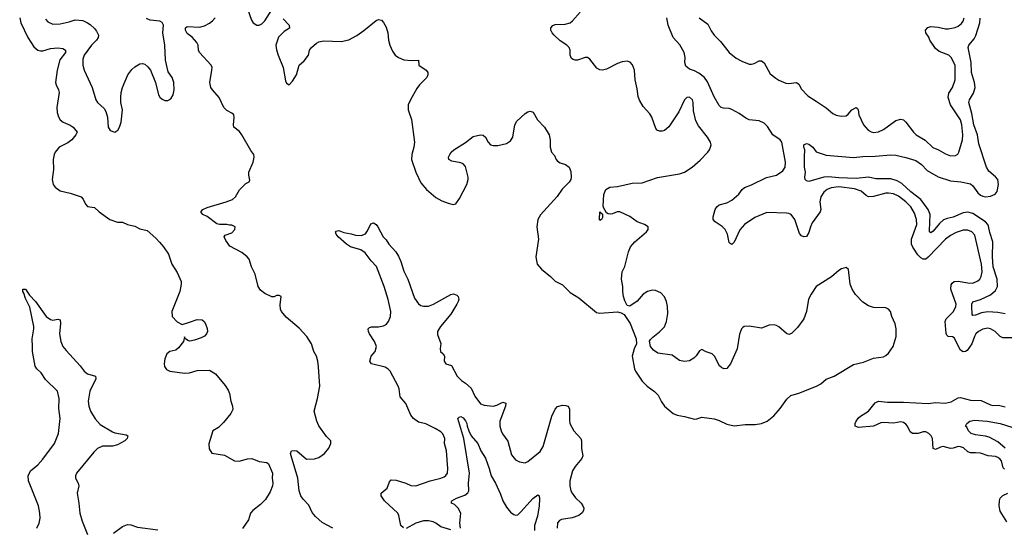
# Model space of a CAD drawing. Header units: inches. Extents: x 1843162 to 1959474, y 907081 to 1016326.
# Tile 10 of 256: x 1857964 to 1865882, y 920096 to 924174. Entities that reach past the tile are written whole.
import ezdxf

# ---------------------------------------------------------------- set-up
doc = ezdxf.new("R2010")
doc.units = ezdxf.units.IN
doc.header["$MEASUREMENT"] = 0
doc.layers.add('B8952', color=7, linetype='Continuous')
doc.layers.add('B8962', color=7, linetype='Continuous')

msp = doc.modelspace()

# ---------------------------------------------------------------- linework, layer by layer
at = {"layer": 'B8952', "color": 5}
for points, elevation in [([(1859793, 924270), (1859826.8, 924170), (1859840.7, 924150), (1859870, 924131.2), (1859890, 924131.2), (1859910, 924141.2), (1859934, 924166), (1859990, 924252.2)], 720), ([(1857963.5, 924190), (1857972.9, 924150), (1858030.2, 924030), (1858076.2, 923956.2), (1858110, 923929.1), (1858130, 923922.8), (1858150, 923923.5), (1858210, 923943.2), (1858269, 923949), (1858310, 923943.1), (1858332, 923930), (1858332.3, 923910), (1858287.5, 923852.5), (1858264.7, 923770), (1858252.8, 923670), (1858257.1, 923650), (1858276.5, 923610), (1858280.2, 923590), (1858262.9, 923470), (1858266, 923430), (1858274.3, 923394.3), (1858288.5, 923370), (1858312.3, 923352.3), (1858370, 923327.1), (1858392.9, 923310), (1858425.7, 923270), (1858415.6, 923250), (1858383.2, 923210), (1858350, 923185.4), (1858281.5, 923150), (1858249.1, 923110), (1858240.2, 923090), (1858232.8, 923050), (1858234.9, 922970), (1858223.7, 922890), (1858232.4, 922850), (1858250, 922828.4), (1858290, 922798.4), (1858370, 922780.8), (1858457.3, 922750), (1858473.6, 922733.6), (1858491.8, 922691.8), (1858510, 922673), (1858564.2, 922664.2), (1858604, 922630), (1858689, 922569), (1858750, 922548.2), (1858790, 922548.2), (1858831, 922530), (1858890, 922514.9), (1858930, 922494), (1858990, 922482), (1859059.3, 922419.3), (1859087.4, 922387.4), (1859119.1, 922350), (1859159.1, 922290), (1859188.2, 922210), (1859230, 922142.8), (1859261.3, 922070), (1859262.4, 922050), (1859250.3, 921989.6), (1859186.8, 921830), (1859190.8, 921790), (1859230, 921746.8), (1859270, 921726), (1859330, 921743), (1859390, 921766.4), (1859430, 921762), (1859446.8, 921750), (1859459.1, 921730), (1859472.3, 921692.3), (1859472.7, 921670), (1859464.9, 921650), (1859450, 921632.7), (1859422.8, 921617.2), (1859370, 921598.4), (1859332.7, 921592.7), (1859316.5, 921596.5), (1859298, 921610), (1859290, 921626), (1859281, 921590), (1859242, 921538), (1859219.4, 921520.6), (1859170, 921508.2), (1859145.7, 921490), (1859130.3, 921450), (1859124.9, 921410), (1859126.9, 921386.9), (1859143.4, 921363.4), (1859170, 921350.4), (1859290, 921335.3), (1859330, 921336.4), (1859390, 921354.9), (1859490, 921357.6), (1859538, 921330), (1859615.1, 921235.1), (1859638.9, 921198.9), (1859651.3, 921170), (1859661.8, 921110), (1859676.1, 921070), (1859677.8, 921042.2), (1859662.8, 921010), (1859602.3, 920937.7), (1859561.6, 920898.4), (1859516.3, 920870), (1859485.8, 920765.8), (1859487.9, 920727.9), (1859510, 920691.3), (1859610, 920675.5), (1859690.5, 920630.5), (1859728.5, 920628.5), (1859794.8, 920645.2), (1859830, 920649.1), (1859890, 920625.8), (1859950, 920617.4), (1859965.3, 920605.3), (1859996, 920530), (1859994.4, 920490), (1859999.5, 920450), (1859995.8, 920430), (1859978.2, 920381.8), (1859941, 920319), (1859900.5, 920279.5), (1859838, 920230), (1859820.4, 920210), (1859802.4, 920157.6), (1859754.4, 920085.6)], 720), ([(1858170, 924179.1), (1858190, 924156.4), (1858230, 924139.5), (1858290, 924141.3), (1858362.2, 924157.8), (1858410, 924174), (1858470, 924166.5), (1858510, 924150.3), (1858530, 924136), (1858564.8, 924104.8), (1858582, 924082), (1858597.4, 924050), (1858595.3, 924030), (1858581.1, 924010), (1858540.2, 923970), (1858480.8, 923890), (1858470, 923858), (1858470.3, 923810.3), (1858481.6, 923770), (1858547.7, 923630), (1858576.3, 923530), (1858590.6, 923510), (1858641.7, 923461.7), (1858656.7, 923436.7), (1858668.4, 923390), (1858674, 923310), (1858690, 923284), (1858730, 923270.8), (1858753.8, 923286.2), (1858766.6, 923310), (1858779.3, 923350), (1858789.6, 923450), (1858778, 923510), (1858775.8, 923550), (1858779.7, 923590), (1858789.7, 923630.3), (1858834, 923730), (1858865.8, 923774.2), (1858890, 923794.8), (1858930, 923818.8), (1858950, 923822.8), (1858970, 923816), (1858995.2, 923795.2), (1859014.8, 923770), (1859056.3, 923670), (1859078.8, 923570), (1859090, 923551.3), (1859110, 923536), (1859130, 923526), (1859154.6, 923525.4), (1859180.2, 923539.8), (1859199, 923570), (1859205.2, 923610), (1859202.7, 923670), (1859189.3, 923710), (1859156.6, 923756.6), (1859137, 923850), (1859129.7, 923970), (1859113.6, 924070), (1859120.4, 924130), (1859110.6, 924150.6), (1859090, 924163.1), (1859011.7, 924171.7), (1858984.4, 924184.4)], 740), ([(1860000, 921948.8), (1859990, 921948.7), (1859934.6, 921974.6), (1859901.2, 922001.2), (1859882, 922030), (1859856.2, 922130), (1859827.6, 922190), (1859809.6, 922250), (1859793, 922270), (1859750, 922303.5), (1859654.7, 922354.7), (1859621.2, 922401.2), (1859609.2, 922430), (1859617.2, 922442.8), (1859670, 922463), (1859694.5, 922490), (1859697.2, 922510), (1859670, 922522.7), (1859650, 922522.7), (1859629.3, 922529.3), (1859570, 922529.4), (1859550, 922535.1), (1859470, 922594.5), (1859435.3, 922610), (1859419, 922630), (1859437.2, 922650), (1859470, 922664.9), (1859624.5, 922710), (1859674.7, 922730), (1859700.4, 922750), (1859731.3, 922808.7), (1859781.7, 922858.3), (1859807.7, 922872.3), (1859815.2, 922884.8), (1859805.7, 922925.7), (1859805.6, 922950), (1859839.9, 923030), (1859850.5, 923070), (1859846.3, 923090), (1859822.3, 923122.3), (1859749.8, 923250), (1859730, 923275.1), (1859685.1, 923310), (1859682, 923330), (1859689.7, 923389.7), (1859685.6, 923410), (1859670, 923423), (1859630, 923443.5), (1859606, 923470), (1859568.3, 923550), (1859512.9, 923610), (1859501.6, 923630), (1859492.2, 923670), (1859509.8, 923770), (1859510.8, 923790), (1859502.8, 923810), (1859408.5, 923910), (1859401.1, 923930), (1859398.9, 923970), (1859388.5, 923990), (1859350, 924033.3), (1859310, 924063.6), (1859296.9, 924090), (1859298, 924110), (1859310, 924119.3), (1859410, 924114.7), (1859450, 924125), (1859490, 924146), (1859515, 924165), (1859535.8, 924190)], 720), ([(1858100.2, 920090), (1858119.8, 920130), (1858128.5, 920170), (1858126.5, 920210), (1858113.9, 920270), (1858034.5, 920470), (1858031.5, 920510), (1858050, 920548.9), (1858110, 920599), (1858150, 920643.5), (1858244.5, 920770), (1858275.4, 920850), (1858288.2, 920970), (1858278.1, 921050), (1858280.2, 921130), (1858267.5, 921190), (1858170, 921283.6), (1858136.3, 921336.3), (1858101.4, 921370), (1858088.8, 921390), (1858067.7, 921510), (1858065.6, 921550), (1858063.5, 921610), (1858076.8, 921690), (1858076, 921710), (1858045.1, 921865.1), (1858010, 921934), (1857997.5, 921977.5), (1857989.3, 921990), (1857989.5, 922010.5), (1858010, 922010.7), (1858041.7, 921961.7), (1858090, 921910.6), (1858177.6, 921790), (1858210, 921766), (1858230, 921760.3), (1858270, 921767.3), (1858290, 921762), (1858292.3, 921732.3), (1858283.8, 921650), (1858295.3, 921590), (1858311.8, 921550), (1858336.9, 921516.9), (1858450, 921394), (1858480.9, 921350), (1858510, 921329.2), (1858574, 921310), (1858576.5, 921290), (1858527.6, 921190), (1858515.3, 921110), (1858520.6, 921070), (1858533.5, 921030), (1858570, 920968.9), (1858610, 920922.8), (1858710, 920863.1), (1858730, 920855.6), (1858819.5, 920839.5), (1858834, 920830), (1858827.7, 920810), (1858808, 920790), (1858750, 920759.8), (1858710.7, 920749.2), (1858630, 920747.4), (1858590, 920729.1), (1858560.3, 920699.7), (1858420.7, 920530), (1858413, 920510), (1858412.2, 920490), (1858433.6, 920450), (1858438.6, 920430), (1858424.8, 920370), (1858440.1, 920290), (1858446.9, 920210), (1858466.1, 920146.1), (1858510, 920037.6)], 680), ([(1858716.9, 920050), (1858790, 920103.8), (1858830, 920119.7), (1858857.3, 920117.3), (1858910, 920098), (1859075.3, 920075.3)], 680)]:
    msp.add_lwpolyline(points, dxfattribs=dict(at, elevation=elevation))
at = {"layer": 'B8962', "color": 5}
for points, elevation in [([(1860081.4, 924181.4), (1860132, 924130), (1860133.3, 924106.7), (1860090, 924079.7), (1860045.9, 924034.1), (1860023.6, 923970), (1860028.9, 923931.1), (1860042, 923890), (1860083.6, 923790), (1860102.5, 923682.5), (1860110, 923664), (1860130, 923651), (1860158.6, 923681.4), (1860189.4, 923730.6), (1860211.9, 923808.1), (1860250, 923844), (1860285.2, 923890), (1860294, 923930), (1860309, 923950), (1860350, 923986.8), (1860370, 923997.3), (1860410, 924004.9), (1860550, 924000.4), (1860610, 924012.7), (1860673.9, 924046.1), (1860732.3, 924087.7), (1860830, 924167.7), (1860850, 924176.3), (1860873, 924170), (1860890, 924150.6), (1860910, 924114.8), (1860925.3, 924070), (1860930.3, 924010), (1860940.9, 923970), (1860960.4, 923920.4), (1860982.4, 923890), (1861010, 923870.4), (1861051.7, 923851.7), (1861114.3, 923845.7), (1861171.3, 923850), (1861174, 923810), (1861232.4, 923770), (1861244.9, 923750), (1861247.2, 923730), (1861238.9, 923710), (1861179, 923650), (1861158.6, 923621.4), (1861106.5, 923530), (1861088.9, 923490), (1861087.9, 923450), (1861113.7, 923373.7), (1861137.6, 923190), (1861134.4, 923150), (1861116.4, 923090), (1861115.5, 923050), (1861148.2, 922950), (1861190, 922864), (1861234, 922810), (1861310, 922744.9), (1861358, 922718), (1861410, 922699.1), (1861450, 922690.8), (1861470, 922696), (1861501.4, 922738.6), (1861558.9, 922850), (1861570.7, 922890), (1861570.8, 922910), (1861550, 922994.3), (1861530, 923015), (1861510, 923023.9), (1861438, 923038), (1861414, 923050), (1861412.3, 923070), (1861421.6, 923090), (1861433.6, 923110), (1861454, 923130), (1861550, 923186.5), (1861610, 923237), (1861669.7, 923250.3), (1861690, 923247), (1861710, 923230.5), (1861730.2, 923190.2), (1861750, 923168.9), (1861770, 923162.8), (1861810, 923162.8), (1861879.6, 923180.4), (1861910, 923200.4), (1861929.7, 923230), (1861945.3, 923330), (1861961.5, 923358.5), (1862030, 923422), (1862050, 923434.8), (1862070, 923438.8), (1862092.7, 923432.7), (1862128, 923370), (1862183, 923310), (1862220.5, 923250), (1862230.7, 923210), (1862231, 923150), (1862241, 923110), (1862264, 923084), (1862278.8, 923050), (1862290, 923038.8), (1862310, 923024.9), (1862352, 923010), (1862382, 922990), (1862395.3, 922955.3), (1862398, 922910), (1862394.8, 922890), (1862382.8, 922870), (1862327.1, 922812.9), (1862286.9, 922753.1), (1862152.1, 922607.9), (1862131.7, 922568.3), (1862121.8, 922510), (1862136, 922410), (1862115.5, 922270), (1862126, 922210), (1862160.7, 922170), (1862232.3, 922112.3), (1862270, 922074.8), (1862330, 922044), (1862390, 921982.8), (1862459.9, 921939.9), (1862601.8, 921821.8), (1862630, 921815.6), (1862770, 921826.3), (1862800.3, 921820.3), (1862824.9, 921804.9), (1862873.8, 921733.8), (1862920.7, 921610), (1862922.8, 921570), (1862904.9, 921530), (1862890.5, 921470), (1862907.3, 921370), (1862914.8, 921350), (1862970.6, 921270.6), (1863011, 921230), (1863068.3, 921188.3), (1863098.4, 921158.4), (1863125.5, 921105.5), (1863150, 921070.7), (1863218, 921010), (1863250, 920997.3), (1863310, 920987.3), (1863390, 920965.5), (1863410, 920967.3), (1863450, 920981.6), (1863548.1, 920968.1), (1863590, 920953.4), (1863650, 920924), (1863710, 920910.7), (1863798.6, 920921.4), (1863877.5, 920922.5), (1863930, 920930.7), (1863975.3, 920950), (1864027.2, 920992.8), (1864079.5, 921050), (1864133, 921127), (1864164.9, 921155.1), (1864230, 921172.6), (1864372, 921230), (1864407.6, 921250), (1864450, 921285.3), (1864514, 921310), (1864670, 921405.5), (1864750, 921422.6), (1864830, 921454), (1864910, 921466.4), (1864930, 921475.5), (1864950, 921494), (1864987.3, 921550), (1865011.3, 921630), (1865013.6, 921690), (1865005.1, 921730), (1864977.6, 921790), (1864966.6, 921830), (1864951.6, 921850), (1864930, 921860.8), (1864830, 921863.4), (1864790, 921875.4), (1864743.9, 921903.9), (1864686.3, 921966.3), (1864658.1, 922010), (1864642.5, 922050), (1864630, 922168), (1864610, 922183.7), (1864572.3, 922172.3), (1864550, 922158.7), (1864492.7, 922107.3), (1864370, 922029.6), (1864328.5, 921970), (1864308.5, 921930), (1864292.2, 921830), (1864270.4, 921770), (1864218.4, 921701.6), (1864170, 921652), (1864150, 921646), (1864130, 921652.3), (1864070, 921706.6), (1864050, 921718), (1864030, 921722.7), (1863990, 921719.5), (1863930, 921695.6), (1863830, 921712.8), (1863790.3, 921709.7), (1863778, 921702), (1863768.2, 921691.8), (1863752.8, 921647.2), (1863733.8, 921530), (1863679.6, 921410), (1863650, 921371.8), (1863628.3, 921368.3), (1863610, 921376.2), (1863592.2, 921392.2), (1863552.6, 921470), (1863532, 921490), (1863484.7, 921504.7), (1863450, 921526), (1863430, 921514), (1863405.2, 921474.8), (1863385.2, 921454.8), (1863350, 921432.7), (1863310, 921427), (1863270, 921436.9), (1863210, 921478.5), (1863094.3, 921494.3), (1863060.1, 921520.1), (1863037.6, 921550), (1863029.5, 921590.5), (1863035.9, 921604.1), (1863055.8, 921624.2), (1863110, 921666.4), (1863150, 921706.4), (1863165.7, 921750), (1863174.8, 921814.7), (1863172.6, 921870), (1863164.5, 921910), (1863150, 921949), (1863120.2, 921980.2), (1863077.5, 921997.5), (1863050, 922002.7), (1863011.3, 921990), (1862978.8, 921970), (1862930, 921913.2), (1862870, 921874), (1862850, 921879), (1862830, 921915.3), (1862819.6, 921950), (1862814, 921990), (1862815.1, 922030), (1862804.5, 922090), (1862809.4, 922150), (1862829.5, 922190.5), (1862860.7, 922310), (1862876.2, 922350), (1862911, 922389), (1863005.2, 922470), (1863018, 922490), (1863017.2, 922510), (1862988.7, 922530), (1862930, 922549.6), (1862870, 922592.2), (1862790, 922629.7), (1862769.3, 922630.7), (1862730, 922615.1), (1862713.1, 922613.1), (1862695.9, 922615.9), (1862683.7, 922623.7), (1862661.2, 922661.2), (1862657.2, 922677.2), (1862660.5, 922770), (1862678, 922810), (1862710, 922829.1), (1862770, 922833.6), (1862890, 922862), (1862970, 922865), (1863092.5, 922907.5), (1863270, 922935.8), (1863310, 922948.6), (1863373, 922990), (1863435.5, 923044.5), (1863498, 923110), (1863512.3, 923130), (1863519.5, 923150), (1863523.7, 923170), (1863519.5, 923190), (1863496.2, 923230), (1863421.6, 923321.6), (1863402.1, 923362.1), (1863381.6, 923441.6), (1863380.7, 923510), (1863373.6, 923530), (1863350, 923550.7), (1863330, 923549.7), (1863310, 923530.9), (1863265.8, 923434.2), (1863185.1, 923314.9), (1863150, 923283.1), (1863130, 923277.8), (1863110, 923278.7), (1863090, 923287.1), (1863079.8, 923299.8), (1863047.4, 923390), (1863030, 923418), (1862976.9, 923476.9), (1862947.4, 923527.4), (1862937.5, 923557.5), (1862930, 923619), (1862913.5, 923690), (1862907.8, 923770), (1862891.1, 923811.1), (1862872.4, 923832.4), (1862850, 923841.6), (1862810, 923835.8), (1862770, 923822), (1862682.6, 923777.4), (1862650, 923769.6), (1862630, 923771.3), (1862605.3, 923785.3), (1862550, 923856), (1862530, 923869.5), (1862510, 923869.6), (1862450, 923849.7), (1862431.8, 923848.2), (1862413.6, 923853.6), (1862402.4, 923862.4), (1862391.1, 923890), (1862389.8, 923930), (1862382, 923950), (1862365.1, 923970), (1862310, 924005.8), (1862261.5, 924050), (1862245.3, 924070), (1862236.4, 924090), (1862236.3, 924110), (1862251.9, 924128.1), (1862270, 924135.9), (1862350, 924139.1), (1862390, 924150.2), (1862410, 924165.8), (1862470, 924235.6)], 720), ([(1865958.2, 921618.2), (1865870, 921617.7), (1865848.3, 921628.3), (1865809.6, 921670), (1865770, 921690.9), (1865750, 921694.8), (1865710, 921688.6), (1865675.8, 921670), (1865652.9, 921650), (1865641, 921630), (1865619.8, 921570), (1865582.5, 921517.5), (1865570, 921508.7), (1865550, 921505.6), (1865530, 921518.3), (1865477.5, 921617.5), (1865465.7, 921625.7), (1865429.9, 921629.9), (1865419, 921639), (1865413.2, 921653.2), (1865406.6, 921750), (1865414.3, 921770), (1865473.8, 921830), (1865493.4, 921870), (1865493.7, 921890), (1865452.5, 922010), (1865454.6, 922045.4), (1865462.4, 922057.6), (1865479.5, 922070), (1865510, 922074.6), (1865590, 922059.5), (1865630, 922057.7), (1865670, 922076.9), (1865685.1, 922090), (1865696.8, 922110), (1865703.2, 922150), (1865698.4, 922210), (1865643.7, 922443.7), (1865622, 922470), (1865590, 922484.1), (1865550, 922483.2), (1865494.6, 922465.4), (1865450, 922440.7), (1865410, 922411.6), (1865270, 922266.3), (1865250, 922251.2), (1865229.5, 922249.5), (1865210, 922259.9), (1865185.3, 922285.3), (1865145.8, 922345.8), (1865136.7, 922370), (1865135.8, 922410), (1865177.8, 922530), (1865176.8, 922570), (1865160.4, 922620.4), (1865129.8, 922670), (1865089.8, 922710), (1865030, 922756.3), (1864990, 922774.9), (1864950, 922782), (1864930, 922780.9), (1864830, 922754.1), (1864790, 922751.4), (1864770, 922761.1), (1864730, 922796.2), (1864676.8, 922816.8), (1864550, 922830.3), (1864490, 922824.8), (1864456.8, 922810), (1864430.8, 922790), (1864405.4, 922750), (1864399.5, 922710), (1864405.4, 922650), (1864401.5, 922630), (1864338.1, 922541.9), (1864323, 922510), (1864310, 922464.5), (1864290, 922433.3), (1864269.7, 922429.7), (1864250, 922438.7), (1864236, 922456), (1864196.8, 922570), (1864168.9, 922608.9), (1864150, 922618.1), (1864130, 922620.8), (1863973.5, 922626.5), (1863875.2, 922584.8), (1863791.6, 922528.4), (1863755.1, 922484.9), (1863710, 922387.8), (1863690, 922369.5), (1863676.6, 922376.6), (1863670, 922384), (1863654.7, 922450), (1863637.6, 922490), (1863613.5, 922513.5), (1863558, 922550), (1863539.6, 922570), (1863540.5, 922590), (1863556.9, 922650), (1863569.6, 922670), (1863590, 922686.4), (1863650, 922703.6), (1863690, 922725.3), (1863747.8, 922772.2), (1863774.8, 922810), (1863793.4, 922826.6), (1863850, 922847), (1863970, 922906.3), (1864050, 922924.4), (1864101.1, 922958.9), (1864119.5, 922990), (1864123.2, 923030), (1864092.8, 923190), (1864079.5, 923210), (1864019.4, 923250), (1863977.5, 923317.5), (1863950, 923344.3), (1863910, 923361.1), (1863830, 923370.5), (1863802.4, 923382.4), (1863750, 923421.4), (1863690, 923452.6), (1863670, 923460.1), (1863623.5, 923463.5), (1863603.8, 923470), (1863590, 923485.3), (1863550, 923554), (1863494.1, 923674.1), (1863470.7, 923710.7), (1863425.1, 923745.1), (1863390, 923763), (1863350, 923776.1), (1863321.1, 923801.1), (1863313.8, 923830), (1863316.1, 923870), (1863306.1, 923910), (1863272.3, 923972.3), (1863219.8, 924030), (1863178.7, 924130), (1863168.2, 924188.2)], 680), ([(1863428, 924188), (1863497.8, 924137.8), (1863523.6, 924083.6), (1863547.9, 924050), (1863599.5, 923999.5), (1863669.2, 923910), (1863725.8, 923865.8), (1863770, 923840.6), (1863830, 923817.6), (1863850, 923817.3), (1863870, 923823.1), (1863910, 923844.9), (1863930, 923843.1), (1863950, 923826.7), (1864000.3, 923740.3), (1864043.5, 923703.5), (1864070, 923687.2), (1864124.9, 923665), (1864150, 923662.8), (1864210.7, 923670), (1864230, 923655.5), (1864250, 923617.1), (1864302.6, 923562.6), (1864370, 923521.1), (1864450, 923465.3), (1864501.7, 923421.7), (1864530, 923406.7), (1864570, 923398.5), (1864610, 923402.6), (1864625.8, 923414.2), (1864656.2, 923450), (1864691.3, 923470), (1864702, 923462), (1864707.7, 923450), (1864712.4, 923410), (1864750.3, 923330.3), (1864786, 923286), (1864810, 923273), (1864830, 923268.5), (1864870, 923274), (1864910, 923292.4), (1865010, 923363.7), (1865050, 923374.3), (1865070, 923370.3), (1865090, 923350.4), (1865150.5, 923270), (1865173.4, 923250), (1865246.3, 923206.3), (1865306.9, 923146.9), (1865354, 923130), (1865410, 923096.4), (1865450, 923080.4), (1865490, 923083), (1865507.3, 923092.7), (1865517, 923110), (1865546.9, 923210), (1865549.8, 923250.2), (1865541.4, 923330), (1865529.8, 923370), (1865450.6, 923490.6), (1865430.9, 923550), (1865435.2, 923584.8), (1865465.6, 923630), (1865486, 923690), (1865485.6, 923810), (1865455.3, 923870), (1865435.6, 923890), (1865358.1, 923918.1), (1865330, 923943.4), (1865283.4, 924010), (1865274.9, 924034.9), (1865251.1, 924070), (1865247.1, 924090), (1865268, 924112.1), (1865290, 924119), (1865350, 924115.4), (1865410, 924100.2), (1865430, 924099.8), (1865487.2, 924112.9), (1865510, 924121.8), (1865536.5, 924143.5), (1865550, 924162.4), (1865560.2, 924190)], 680), ([(1865890, 921812.2), (1865830, 921822.4), (1865750, 921828.4), (1865699.6, 921820.4), (1865650, 921800.8), (1865630, 921798.4), (1865624.7, 921804.7), (1865620.3, 921870), (1865621.8, 921890), (1865630, 921906.4), (1865690, 921926.6), (1865770, 921963.5), (1865810, 921999.1), (1865826.3, 922030), (1865823.7, 922090), (1865792, 922190), (1865787.8, 922270), (1865789.9, 922390), (1865765.5, 922465.5), (1865755.6, 922515.6), (1865749.9, 922530), (1865730.5, 922550), (1865630, 922616.1), (1865590, 922627), (1865550, 922623.6), (1865470, 922588.1), (1865421.8, 922578.2), (1865393.9, 922566.1), (1865362, 922538), (1865310, 922474.7), (1865290, 922461.1), (1865281.1, 922470), (1865280.4, 922480.4), (1865285.7, 922610), (1865269.4, 922650), (1865210.6, 922730.6), (1865130, 922792.2), (1865058.4, 922858.4), (1865020.4, 922880.4), (1864970, 922894.5), (1864850, 922894.7), (1864790, 922908.7), (1864690, 922898.1), (1864550, 922902.7), (1864467.8, 922912.2), (1864431.7, 922908.3), (1864310, 922874.5), (1864290, 922879.3), (1864280.9, 922890), (1864278, 922910), (1864284, 922950), (1864275.3, 922990), (1864275.3, 923090), (1864279, 923110), (1864277.2, 923130), (1864269.3, 923149.3), (1864269.3, 923169.3), (1864290, 923179.3), (1864310, 923174), (1864342, 923150), (1864370, 923114), (1864450, 923085.5), (1864670, 923066.3), (1864744.7, 923075.3), (1864843.4, 923076.6), (1864970, 923089.1), (1865010, 923085.5), (1865090, 923068.5), (1865170, 923042.7), (1865215, 923010), (1865262.4, 922962.4), (1865350, 922912.5), (1865450, 922879.5), (1865532.5, 922872.5), (1865610, 922856.3), (1865630, 922840.2), (1865670, 922783.8), (1865690, 922765.9), (1865710, 922755.3), (1865730, 922750.2), (1865770, 922755.4), (1865807.6, 922772.4), (1865825.8, 922794.2), (1865835.6, 922850), (1865828.9, 922890), (1865812.3, 922912.3), (1865757.6, 922957.6), (1865739.1, 922990), (1865676.6, 923176.6), (1865667.7, 923250), (1865635.8, 923330), (1865621.2, 923421.2), (1865597.3, 923510), (1865602.3, 923530), (1865635.4, 923584.6), (1865646.9, 923630), (1865642.2, 923670), (1865617.8, 923750), (1865615.9, 923830), (1865592, 923950), (1865596.4, 923970), (1865639, 924021), (1865652.6, 924047.4), (1865685.6, 924150), (1865687.1, 924187.1)], 660), ([(1861050, 920091.2), (1861028.8, 920110), (1861013.7, 920190), (1861003.5, 920210), (1860898.3, 920310), (1860869.6, 920350), (1860869.5, 920370), (1860919.7, 920410), (1860938.6, 920461.4), (1860950, 920477.4), (1860990, 920476), (1861070, 920450.1), (1861110, 920432.3), (1861150.5, 920429.6), (1861265.6, 920470), (1861350, 920491), (1861376.9, 920503.1), (1861390, 920511.6), (1861403.8, 920530), (1861407.9, 920570), (1861397, 920710), (1861379.9, 920770), (1861382.5, 920810), (1861366.9, 920846.9), (1861350, 920863), (1861305, 920890), (1861230, 920927.5), (1861170, 920940.2), (1861129.3, 920969.3), (1861110, 920996.8), (1861070, 921091.6), (1861023.4, 921143.4), (1861014.7, 921210), (1861007.2, 921230), (1860944.1, 921350), (1860927.7, 921367.7), (1860903.2, 921383.2), (1860793.2, 921410), (1860779.1, 921430), (1860790.9, 921470), (1860822.8, 921510), (1860833.1, 921550), (1860817.6, 921590), (1860776.8, 921650), (1860767.6, 921670), (1860766.3, 921690), (1860777.4, 921702.6), (1860792.2, 921707.8), (1860850, 921705.5), (1860890, 921715.1), (1860910, 921726.6), (1860930.6, 921749.4), (1860945.7, 921790), (1860948.5, 921830), (1860926.2, 921926.2), (1860893.6, 922030), (1860832.8, 922192.8), (1860790, 922236.9), (1860741.6, 922301.6), (1860706.7, 922326.7), (1860625.1, 922350), (1860591.2, 922370), (1860523.6, 922430), (1860509.6, 922450), (1860504.5, 922470), (1860510, 922476.3), (1860530, 922480.4), (1860570, 922465.5), (1860630, 922454.9), (1860663.1, 922443.1), (1860710, 922439.5), (1860744.9, 922455.1), (1860762, 922478), (1860786.3, 922533.7), (1860810, 922542), (1860830, 922528.4), (1860844.2, 922510), (1860887.9, 922430), (1860910, 922406.3), (1860932.8, 922370), (1860988.9, 922310), (1861010, 922274.9), (1861030, 922232.2), (1861053.4, 922153.3), (1861085.8, 922090), (1861137.4, 921937.4), (1861170, 921892.9), (1861190, 921879.1), (1861210, 921872.1), (1861250, 921874.2), (1861291.4, 921888.6), (1861430, 921966.3), (1861451.8, 921971.8), (1861480.4, 921960.4), (1861490.4, 921950.4), (1861494.9, 921930), (1861490.3, 921910), (1861478.9, 921890), (1861430, 921808.2), (1861347.8, 921710), (1861324, 921670), (1861324.2, 921644.2), (1861350, 921572), (1861345.7, 921530), (1861348.8, 921510), (1861370.4, 921490), (1861378.7, 921470), (1861376, 921430), (1861390, 921408.9), (1861435.1, 921395.1), (1861480.9, 921310), (1861515.7, 921275.7), (1861550, 921253.6), (1861595.1, 921215.1), (1861623.5, 921150), (1861670, 921088.7), (1861697.9, 921077.9), (1861770, 921070.2), (1861801.7, 921078.3), (1861850, 921100.8), (1861872.7, 921092.7), (1861871, 921070), (1861825, 920950), (1861824.6, 920910), (1861835.9, 920870), (1861847.4, 920847.4), (1861889.3, 920789.3), (1861918.7, 920678.7), (1861950, 920637.3), (1861983.4, 920623.4), (1862030, 920615.5), (1862050, 920624.4), (1862150, 920706.5), (1862173.2, 920746.8), (1862242.2, 920990), (1862270, 921046.7), (1862290, 921067.2), (1862330, 921078), (1862355.8, 921075.8), (1862371, 921070), (1862379.9, 921059.9), (1862385.5, 921045.5), (1862383.9, 920956.1), (1862388.7, 920930), (1862419.3, 920870), (1862477.3, 920810), (1862482, 920790), (1862481.1, 920730), (1862491.4, 920670), (1862484.9, 920650), (1862430, 920583.6), (1862409.1, 920550), (1862388, 920470), (1862387.1, 920430), (1862396.1, 920390), (1862406.7, 920370), (1862432.9, 920332.9), (1862478.9, 920290), (1862493.1, 920270), (1862499.5, 920250), (1862497, 920230), (1862487.7, 920212.3), (1862459.1, 920190), (1862406.6, 920173.4), (1862321.3, 920158.7), (1862303.8, 920150), (1862290, 920132.3), (1862285.3, 920090)], 680), ([(1860480.9, 920090), (1860395.7, 920135.7), (1860342.8, 920182.8), (1860316.3, 920216.3), (1860290, 920273.7), (1860243.1, 920323.1), (1860225.4, 920350), (1860212.4, 920390), (1860199.7, 920490), (1860146, 920670), (1860142.6, 920690), (1860149.6, 920710), (1860170, 920714.3), (1860191.1, 920711.1), (1860270, 920644.1), (1860334.9, 920645.1), (1860370, 920656.5), (1860416, 920690), (1860450, 920731), (1860466.6, 920770), (1860466.6, 920790), (1860430, 920826.6), (1860370, 920911.6), (1860353.6, 920950), (1860332.7, 921030), (1860359.8, 921130), (1860377.4, 921230), (1860366, 921386), (1860360.7, 921430), (1860349.6, 921470), (1860329.8, 921509.8), (1860310.9, 921570.9), (1860273.6, 921630), (1860210, 921696.9), (1860105.6, 921785.6), (1860069.6, 921830), (1860061.6, 921850), (1860057, 921883), (1860066, 921950), (1860050, 921958), (1860030, 921958), (1860011.1, 921948.9), (1860000, 921948.8)], 720), ([(1865882.3, 920562.3), (1865873.3, 920573.3), (1865858.8, 920630), (1865846.5, 920646.5), (1865830, 920656.7), (1865810, 920663.9), (1865751.6, 920671.6), (1865690.9, 920690.9), (1865650, 920695.5), (1865610, 920693.6), (1865590, 920702.3), (1865554, 920734), (1865530, 920742.1), (1865510, 920745), (1865470, 920730.8), (1865450, 920730.7), (1865390, 920744.4), (1865370, 920740.4), (1865330, 920722), (1865323.6, 920723.6), (1865309.8, 920730), (1865303.5, 920810), (1865294.6, 920830), (1865276.1, 920850), (1865250, 920863.2), (1865230, 920863.4), (1865190, 920849.9), (1865144.5, 920850), (1865123.8, 920863.8), (1865102.4, 920910), (1865090, 920924.6), (1865070, 920937.5), (1865050, 920943.4), (1864990, 920934.2), (1864910, 920938.5), (1864890, 920935.3), (1864830, 920907.8), (1864710, 920899.1), (1864683.7, 920910), (1864682.4, 920930), (1864689.7, 920950), (1864710, 920976.5), (1864724.7, 920990), (1864789.7, 921030), (1864842.5, 921097.5), (1864870, 921110.2), (1864941.8, 921101.8), (1865070, 921102.1), (1865270, 921090.1), (1865330, 921098.8), (1865407.6, 921092.4), (1865454.8, 921105.2), (1865510, 921136.5), (1865530, 921139.7), (1865610, 921117.7), (1865696.2, 921116.2), (1865770, 921080.6), (1865790, 921075.2), (1865836.3, 921076.3), (1865890, 921063.8)], 680), ([(1861508.2, 920090), (1861502.8, 920130), (1861511.3, 920210), (1861490.9, 920250.9), (1861459.1, 920279.1), (1861435.3, 920290), (1861436.4, 920303.6), (1861438, 920310), (1861475.3, 920330), (1861544.4, 920355.6), (1861566.6, 920373.4), (1861575.6, 920390), (1861572.9, 920450), (1861579.7, 920530), (1861534.3, 920810), (1861487.3, 920970), (1861498, 920982), (1861510, 920986.4), (1861530, 920974.9), (1861550, 920950.5), (1861559.6, 920930), (1861561.3, 920910), (1861575.3, 920870), (1861593.7, 920830), (1861648.4, 920768.4), (1861673, 920710), (1861710, 920650.8), (1861739.5, 920570), (1861754.9, 920510), (1861790.3, 920450), (1861830, 920362.8), (1861848.2, 920308.2), (1861877.3, 920257.3), (1861910, 920217.6), (1861938.7, 920198.7), (1861950, 920194.9), (1861970, 920197), (1861997.7, 920222.3), (1862090, 920328), (1862130, 920357.3), (1862141, 920350), (1862144.9, 920324.9), (1862140.9, 920270), (1862126.7, 920186.7), (1862104, 920110), (1862104.4, 920070)], 660), ([(1865890, 920730.8), (1865830, 920783.8), (1865759.2, 920819.2), (1865730, 920829.2), (1865650, 920838.8), (1865616.2, 920850), (1865594.5, 920870), (1865579.5, 920899.5), (1865568.7, 920910), (1865582, 920930), (1865604.5, 920950), (1865643.5, 920956.5), (1865744.7, 920950), (1865849.8, 920930.2), (1865941.3, 920901.3)], 660), ([(1865901.5, 920141.5), (1865850, 920225.6), (1865841.5, 920270), (1865843, 920310), (1865849.9, 920330), (1865870, 920350.8), (1865910, 920371)], 680), ([(1861430, 920077.1), (1861350, 920099.3), (1861310, 920130.8), (1861290, 920140.3), (1861250, 920149), (1861210, 920149), (1861150, 920129.8), (1861072.4, 920087.6)], 680)]:
    msp.add_lwpolyline(points, dxfattribs=dict(at, elevation=elevation))
at = {"layer": 'B8962', "color": 5, "elevation": 720}
msp.add_lwpolyline([(1862630, 922562), (1862625.2, 922570), (1862630, 922632), (1862651.3, 922611.3), (1862650, 922586), (1862642, 922570)], close=True, dxfattribs=at)

doc.saveas('drawing.dxf')
